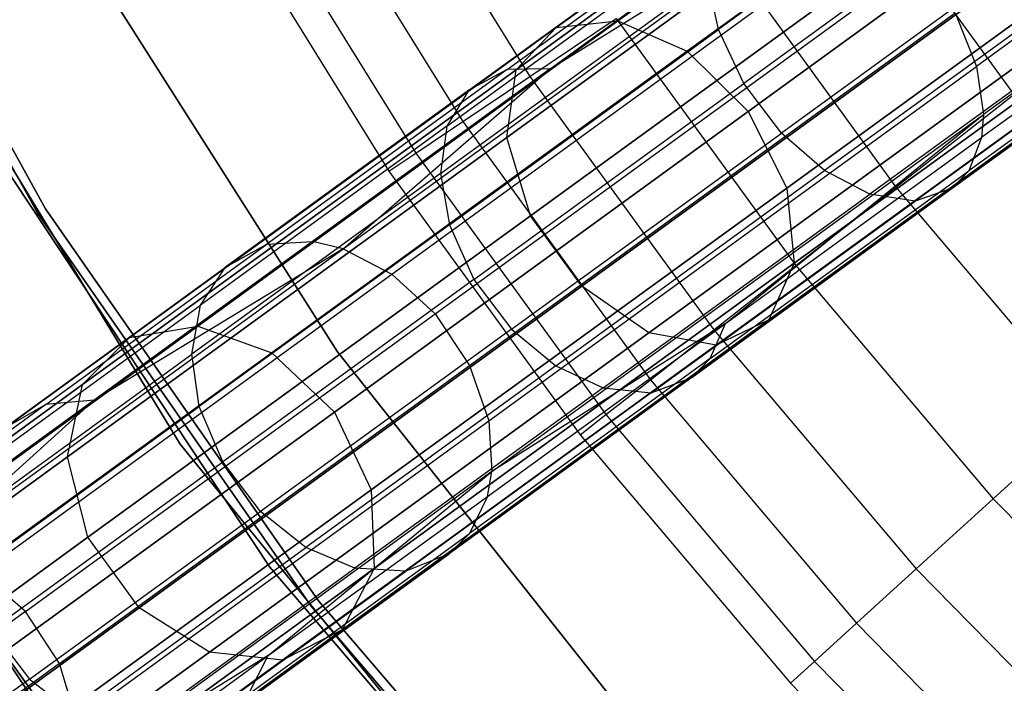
# Model space of a CAD drawing. Extents: x 0.3 to 7.1, y -3.38 to 3.38.
# Tile 50 of 256: x 1.48 to 2.02, y -1.63 to -1.27. Entities that reach past the tile are written whole.
import ezdxf

# ---------------------------------------------------------------- set-up
doc = ezdxf.new("R2010")
doc.units = 0
doc.header["$LTSCALE"] = 2.54
doc.layers.get('0').update_dxf_attribs({"linetype": 'CONTINUOUS'})

# ---------------------------------------------------------------- blocks, each defined once
blk = doc.blocks.new('SINGLES_B_BB_STL')
at = {"color": 0}
for p, q in [((1.77877, -1.27046, 14.77521), (2.0443, -1.07754, 14.52447)), ((1.77877, -1.27046, 14.77521), (2.0443, -1.07754, 14.52447)), ((2.0443, -1.07754, 13.7368), (1.77877, -1.27046, 13.48606)), ((2.0443, -1.07754, 13.7368), (1.77877, -1.27046, 13.48606)), ((1.8127, -1.26679, 14.80876), (2.07417, -1.07682, 14.56186)), ((1.8127, -1.26679, 14.80876), (2.07417, -1.07682, 14.56186)), ((2.07417, -1.07682, 13.69941), (1.8127, -1.26679, 13.4525)), ((2.07417, -1.07682, 13.69941), (1.8127, -1.26679, 13.4525)), ((1.75673, -1.29361, 14.73958), (2.02657, -1.09755, 14.48477)), ((1.75673, -1.29361, 14.73958), (2.02657, -1.09755, 14.48477)), ((2.02657, -1.09755, 13.7765), (1.75673, -1.29361, 13.52169)), ((2.02657, -1.09755, 13.7765), (1.75673, -1.29361, 13.52169)), ((1.85075, -1.28343, 14.83256), (2.10934, -1.09555, 14.58838)), ((1.85075, -1.28343, 14.83256), (2.10934, -1.09555, 14.58838)), ((2.10934, -1.09555, 13.67289), (1.85075, -1.28343, 13.42871)), ((2.10934, -1.09555, 13.67289), (1.85075, -1.28343, 13.42871)), ((2.14175, -1.12945, 14.59795), (1.8842, -1.31657, 14.84115)), ((2.14175, -1.12945, 14.59795), (1.8842, -1.31657, 14.84115)), ((1.8842, -1.31657, 13.42012), (2.14175, -1.12945, 13.66332)), ((1.8842, -1.31657, 13.42012), (2.14175, -1.12945, 13.66332)), ((1.75163, -1.33092, 14.71004), (2.02505, -1.13227, 14.45186)), ((1.75163, -1.33092, 14.71004), (2.02505, -1.13227, 14.45186)), ((2.02505, -1.13227, 13.80941), (1.75163, -1.33092, 13.55122)), ((2.02505, -1.13227, 13.80941), (1.75163, -1.33092, 13.55122)), ((1.37098, -1.14062, 164.4), (1.49831, -1.37002, 164.4)), ((1.49831, -1.37002, 164.3), (1.37098, -1.14062, 164.3)), ((1.37098, -1.14062, 164.4), (1.49831, -1.37002, 164.4)), ((1.49831, -1.37002, 164.3), (1.37098, -1.14062, 164.3)), ((1.3665, -1.14282, 12.5), (1.49407, -1.37266, 12.5)), ((1.49407, -1.37266, 12.35), (1.3665, -1.14282, 12.35)), ((1.3665, -1.14282, 12.5), (1.49407, -1.37266, 12.5)), ((1.49407, -1.37266, 12.35), (1.3665, -1.14282, 12.35)), ((1.67372, -1.15118, 3.87872), (1.76426, -1.29741, 3.87872)), ((1.67372, -1.15118, 3.87872), (1.76426, -1.29741, 3.87872)), ((2.02847, -1.15473, 41.52693), (1.86782, -1.27145, 41.39288)), ((2.02847, -1.15473, 41.52693), (1.86782, -1.27145, 41.39288)), ((1.63522, -1.17309, 3.68911), (1.72749, -1.32211, 3.68911)), ((1.63522, -1.17309, 3.68911), (1.72749, -1.32211, 3.68911)), ((1.90538, -1.35862, 14.83256), (2.16397, -1.17074, 14.58838)), ((1.90538, -1.35862, 14.83256), (2.16397, -1.17074, 14.58838)), ((2.16397, -1.17074, 13.67289), (1.90538, -1.35862, 13.42871)), ((2.16397, -1.17074, 13.67289), (1.90538, -1.35862, 13.42871)), ((1.76463, -1.37386, 14.69337), (2.04007, -1.17374, 14.43327)), ((1.76463, -1.37386, 14.69337), (2.04007, -1.17374, 14.43327)), ((2.04007, -1.17374, 13.82799), (1.76463, -1.37386, 13.5679)), ((2.04007, -1.17374, 13.82799), (1.76463, -1.37386, 13.5679)), ((2.04305, -1.18398, 41.53571), (1.88181, -1.30112, 41.40117)), ((2.04305, -1.18398, 41.53571), (1.88181, -1.30112, 41.40117)), ((1.93811, -1.18067, 4.42306), (2.03011, -1.30729, 4.42306)), ((1.93811, -1.18067, 4.42306), (2.03011, -1.30729, 4.42306)), ((2.16056, -1.18214, 41.37954), (2.00963, -1.2918, 41.2536)), ((2.16056, -1.18214, 41.37954), (2.00963, -1.2918, 41.2536)), ((1.60816, -1.1885, 3.4969), (1.70164, -1.33946, 3.4969)), ((1.60816, -1.1885, 3.4969), (1.70164, -1.33946, 3.4969)), ((1.75178, -1.29356, 41.15946), (1.89355, -1.19056, 41.30023)), ((1.75178, -1.29356, 41.15946), (1.89355, -1.19056, 41.30023)), ((1.77547, -1.29312, 41.13721), (1.91572, -1.19123, 41.27646)), ((1.77547, -1.29312, 41.13721), (1.91572, -1.19123, 41.27646)), ((1.3878, -1.19617, 1.7), (1.57218, -1.49937, 1.7)), ((1.57218, -1.49937, 12.7), (1.3878, -1.19617, 12.7)), ((1.57218, -1.49937, 12.7), (1.3878, -1.19617, 12.7)), ((1.3878, -1.19617, 1.7), (1.57218, -1.49937, 1.7)), ((1.59267, -1.19731, 3.303), (1.68684, -1.3494, 3.303)), ((1.59267, -1.19731, 3.303), (1.68684, -1.3494, 3.303)), ((1.66184, -1.39199, 40.97328), (1.93105, -1.1964, 41.26377)), ((1.66184, -1.39199, 40.97328), (1.93105, -1.1964, 41.26377)), ((1.77547, -1.29312, 41.13721), (1.93105, -1.1964, 41.26377)), ((1.77547, -1.29312, 41.13721), (1.93105, -1.1964, 41.26377)), ((1.73084, -1.30494, 41.18653), (1.87447, -1.20059, 41.32915)), ((1.73084, -1.30494, 41.18653), (1.87447, -1.20059, 41.32915)), ((2.06363, -1.21132, 41.53476), (1.90246, -1.32841, 41.40028)), ((2.06363, -1.21132, 41.53476), (1.90246, -1.32841, 41.40028)), ((1.90945, -1.39995, 14.80876), (2.17092, -1.20998, 14.56186)), ((1.90945, -1.39995, 14.80876), (2.17092, -1.20998, 14.56186)), ((2.17092, -1.20998, 13.69941), (1.90945, -1.39995, 13.4525)), ((2.17092, -1.20998, 13.69941), (1.90945, -1.39995, 13.4525)), ((2.16556, -1.20767, 41.39734), (2.01346, -1.31818, 41.27042)), ((2.16556, -1.20767, 41.39734), (2.01346, -1.31818, 41.27042)), ((1.68849, -1.4059, 40.96026), (1.95584, -1.21166, 41.24875)), ((1.68849, -1.4059, 40.96026), (1.95584, -1.21166, 41.24875)), ((1.79276, -1.41258, 14.69337), (2.0682, -1.21246, 14.43327)), ((1.79276, -1.41258, 14.69337), (2.0682, -1.21246, 14.43327)), ((2.0682, -1.21246, 13.82799), (1.79276, -1.41258, 13.5679)), ((2.0682, -1.21246, 13.82799), (1.79276, -1.41258, 13.5679)), ((1.71872, -1.32464, 41.21104), (1.86403, -1.21907, 41.35532)), ((1.71872, -1.32464, 41.21104), (1.86403, -1.21907, 41.35532)), ((2.16528, -1.21979, 41.40928), (2.01239, -1.33088, 41.28171)), ((2.16528, -1.21979, 41.40928), (2.01239, -1.33088, 41.28171)), ((1.86982, -1.22653, 4.24657), (1.96539, -1.35807, 4.24657)), ((1.86982, -1.22653, 4.24657), (1.96539, -1.35807, 4.24657)), ((1.52059, -1.23137, 3.2), (1.65873, -1.44855, 3.2)), ((1.65873, -1.44855, 3.303), (1.52059, -1.23137, 3.303)), ((1.52059, -1.23137, 3.2), (1.65873, -1.44855, 3.2)), ((1.65873, -1.44855, 3.303), (1.52059, -1.23137, 3.303)), ((2.08668, -1.23245, 41.52464), (1.92618, -1.34906, 41.39072)), ((2.08668, -1.23245, 41.52464), (1.92618, -1.34906, 41.39072)), ((1.7123, -1.42771, 40.954), (1.97875, -1.23413, 41.24152)), ((1.7123, -1.42771, 40.954), (1.97875, -1.23413, 41.24152)), ((1.89547, -1.43108, 14.77521), (2.161, -1.23816, 14.52447)), ((1.89547, -1.43108, 14.77521), (2.161, -1.23816, 14.52447)), ((2.161, -1.23816, 13.7368), (1.89547, -1.43108, 13.48606)), ((2.161, -1.23816, 13.7368), (1.89547, -1.43108, 13.48606)), ((2.15984, -1.23692, 41.43278), (2.0054, -1.34913, 41.30392)), ((2.15984, -1.23692, 41.43278), (2.0054, -1.34913, 41.30392)), ((1.82958, -1.43822, 14.71004), (2.103, -1.23957, 14.45186)), ((1.82958, -1.43822, 14.71004), (2.103, -1.23957, 14.45186)), ((2.103, -1.23957, 13.80941), (1.82958, -1.43822, 13.55122)), ((2.103, -1.23957, 13.80941), (1.82958, -1.43822, 13.55122)), ((1.71518, -1.35064, 41.23182), (1.86192, -1.24403, 41.37751)), ((1.71518, -1.35064, 41.23182), (1.86192, -1.24403, 41.37751)), ((1.86782, -1.27145, 41.39288), (1.86192, -1.24403, 41.37751)), ((1.86782, -1.27145, 41.39288), (1.86192, -1.24403, 41.37751)), ((1.86665, -1.44489, 14.73958), (2.13649, -1.24884, 14.48477)), ((1.86665, -1.44489, 14.73958), (2.13649, -1.24884, 14.48477)), ((2.13649, -1.24884, 13.7765), (1.86665, -1.44489, 13.52169)), ((2.13649, -1.24884, 13.7765), (1.86665, -1.44489, 13.52169)), ((2.11032, -1.24622, 41.50673), (1.951, -1.36197, 41.37379)), ((2.11032, -1.24622, 41.50673), (1.951, -1.36197, 41.37379)), ((1.99633, -1.35871, 41.32149), (2.152, -1.24561, 41.45138)), ((1.99633, -1.35871, 41.32149), (2.152, -1.24561, 41.45138)), ((2.13357, -1.25127, 41.48101), (1.97594, -1.36579, 41.34949)), ((2.13357, -1.25127, 41.48101), (1.97594, -1.36579, 41.34949)), ((1.73116, -1.45618, 40.95544), (1.99781, -1.26244, 41.24318)), ((1.73116, -1.45618, 40.95544), (1.99781, -1.26244, 41.24318)), ((1.99781, -1.26244, 41.24318), (2.00963, -1.2918, 41.2536)), ((1.99781, -1.26244, 41.24318), (2.00963, -1.2918, 41.2536)), ((1.54445, -1.4407, 15.06967), (1.77877, -1.27046, 14.77521)), ((1.54445, -1.4407, 15.06967), (1.77877, -1.27046, 14.77521)), ((1.77877, -1.27046, 13.48606), (1.54445, -1.4407, 13.1916)), ((1.77877, -1.27046, 13.48606), (1.54445, -1.4407, 13.1916)), ((1.58197, -1.43442, 15.09872), (1.8127, -1.26679, 14.80876)), ((1.58197, -1.43442, 15.09872), (1.8127, -1.26679, 14.80876)), ((1.8127, -1.26679, 13.4525), (1.58197, -1.43442, 13.16255)), ((1.8127, -1.26679, 13.4525), (1.58197, -1.43442, 13.16255)), ((1.75673, -1.29361, 14.73958), (1.77877, -1.27046, 14.77521)), ((1.75673, -1.29361, 14.73958), (1.77877, -1.27046, 14.77521)), ((1.75673, -1.29361, 13.52169), (1.77877, -1.27046, 13.48606)), ((1.75673, -1.29361, 13.52169), (1.77877, -1.27046, 13.48606)), ((1.76426, -1.29741, 3.87872), (1.81178, -1.2655, 4.06484)), ((1.76426, -1.29741, 3.87872), (1.81178, -1.2655, 4.06484)), ((1.77877, -1.27046, 14.77521), (1.8127, -1.26679, 14.80876)), ((1.77877, -1.27046, 14.77521), (1.8127, -1.26679, 14.80876)), ((1.77877, -1.27046, 13.48606), (1.8127, -1.26679, 13.4525)), ((1.77877, -1.27046, 13.48606), (1.8127, -1.26679, 13.4525)), ((1.81178, -1.2655, 4.06484), (1.91038, -1.40122, 4.06484)), ((1.81178, -1.2655, 4.06484), (1.91038, -1.40122, 4.06484)), ((1.8127, -1.26679, 14.80876), (1.85075, -1.28343, 14.83256)), ((1.8127, -1.26679, 14.80876), (1.85075, -1.28343, 14.83256)), ((1.8127, -1.26679, 13.4525), (1.85075, -1.28343, 13.42871)), ((1.8127, -1.26679, 13.4525), (1.85075, -1.28343, 13.42871)), ((1.7201, -1.37877, 41.24621), (1.86782, -1.27145, 41.39288)), ((1.7201, -1.37877, 41.24621), (1.86782, -1.27145, 41.39288)), ((1.88181, -1.30112, 41.40117), (1.86782, -1.27145, 41.39288)), ((1.88181, -1.30112, 41.40117), (1.86782, -1.27145, 41.39288)), ((1.62256, -1.44922, 15.11933), (1.85075, -1.28343, 14.83256)), ((1.62256, -1.44922, 15.11933), (1.85075, -1.28343, 14.83256)), ((1.85075, -1.28343, 13.42871), (1.62256, -1.44922, 13.14194)), ((1.85075, -1.28343, 13.42871), (1.62256, -1.44922, 13.14194)), ((1.85075, -1.28343, 14.83256), (1.8842, -1.31657, 14.84115)), ((1.85075, -1.28343, 14.83256), (1.8842, -1.31657, 14.84115)), ((1.85075, -1.28343, 13.42871), (1.8842, -1.31657, 13.42012)), ((1.85075, -1.28343, 13.42871), (1.8842, -1.31657, 13.42012)), ((1.74169, -1.48648, 40.96447), (2.00963, -1.2918, 41.2536)), ((1.74169, -1.48648, 40.96447), (2.00963, -1.2918, 41.2536)), ((2.00963, -1.2918, 41.2536), (2.01346, -1.31818, 41.27042)), ((2.00963, -1.2918, 41.2536), (2.01346, -1.31818, 41.27042)), ((1.5186, -1.46661, 15.03882), (1.75673, -1.29361, 14.73958)), ((1.5186, -1.46661, 15.03882), (1.75673, -1.29361, 14.73958)), ((1.75673, -1.29361, 13.52169), (1.5186, -1.46661, 13.22244)), ((1.75673, -1.29361, 13.52169), (1.5186, -1.46661, 13.22244)), ((1.75178, -1.29356, 41.15946), (1.61983, -1.38943, 41.00486)), ((1.75178, -1.29356, 41.15946), (1.61983, -1.38943, 41.00486)), ((1.77547, -1.29312, 41.13721), (1.64494, -1.38796, 40.98427)), ((1.77547, -1.29312, 41.13721), (1.64494, -1.38796, 40.98427)), ((1.66184, -1.39199, 40.97328), (1.77547, -1.29312, 41.13721)), ((1.66184, -1.39199, 40.97328), (1.77547, -1.29312, 41.13721)), ((1.72749, -1.32211, 3.68911), (1.76426, -1.29741, 3.87872)), ((1.72749, -1.32211, 3.68911), (1.76426, -1.29741, 3.87872)), ((1.75178, -1.29356, 41.15946), (1.73084, -1.30494, 41.18653)), ((1.75178, -1.29356, 41.15946), (1.73084, -1.30494, 41.18653)), ((1.75163, -1.33092, 14.71004), (1.75673, -1.29361, 14.73958)), ((1.75163, -1.33092, 14.71004), (1.75673, -1.29361, 14.73958)), ((1.75163, -1.33092, 13.55122), (1.75673, -1.29361, 13.52169)), ((1.75163, -1.33092, 13.55122), (1.75673, -1.29361, 13.52169)), ((1.77547, -1.29312, 41.13721), (1.75178, -1.29356, 41.15946)), ((1.77547, -1.29312, 41.13721), (1.75178, -1.29356, 41.15946)), ((1.76426, -1.29741, 3.87872), (1.86535, -1.43656, 3.87872)), ((1.76426, -1.29741, 3.87872), (1.86535, -1.43656, 3.87872)), ((1.62145, -1.56685, 171.7), (1.44463, -1.3, 171.7)), ((1.44463, -1.3, 164.1), (1.62145, -1.56685, 164.1)), ((1.44463, -1.3, 164.1), (1.62145, -1.56685, 164.1)), ((1.62145, -1.56685, 171.7), (1.44463, -1.3, 171.7)), ((1.73356, -1.40883, 41.25397), (1.88181, -1.30112, 41.40117)), ((1.73356, -1.40883, 41.25397), (1.88181, -1.30112, 41.40117)), ((1.90246, -1.32841, 41.40028), (1.88181, -1.30112, 41.40117)), ((1.90246, -1.32841, 41.40028), (1.88181, -1.30112, 41.40117)), ((1.73084, -1.30494, 41.18653), (1.59716, -1.40207, 41.02991)), ((1.73084, -1.30494, 41.18653), (1.59716, -1.40207, 41.02991)), ((1.73084, -1.30494, 41.18653), (1.71872, -1.32464, 41.21104)), ((1.73084, -1.30494, 41.18653), (1.71872, -1.32464, 41.21104)), ((1.96539, -1.35807, 4.24657), (2.03011, -1.30729, 4.42306)), ((1.96539, -1.35807, 4.24657), (2.03011, -1.30729, 4.42306)), ((1.8842, -1.31657, 14.84115), (1.65692, -1.48169, 15.12676)), ((1.8842, -1.31657, 14.84115), (1.65692, -1.48169, 15.12676)), ((1.65692, -1.48169, 13.13451), (1.8842, -1.31657, 13.42012)), ((1.65692, -1.48169, 13.13451), (1.8842, -1.31657, 13.42012)), ((1.74343, -1.51437, 40.97904), (2.01346, -1.31818, 41.27042)), ((1.74343, -1.51437, 40.97904), (2.01346, -1.31818, 41.27042)), ((1.87181, -1.43302, 41.14212), (2.01346, -1.31818, 41.27042)), ((1.87181, -1.43302, 41.14212), (2.01346, -1.31818, 41.27042)), ((1.8842, -1.31657, 14.84115), (1.90538, -1.35862, 14.83256)), ((1.8842, -1.31657, 14.84115), (1.90538, -1.35862, 14.83256)), ((1.8842, -1.31657, 13.42012), (1.90538, -1.35862, 13.42871)), ((1.8842, -1.31657, 13.42012), (1.90538, -1.35862, 13.42871)), ((2.01346, -1.31818, 41.27042), (2.01239, -1.33088, 41.28171)), ((2.01346, -1.31818, 41.27042), (2.01239, -1.33088, 41.28171)), ((1.71872, -1.32464, 41.21104), (1.58348, -1.4229, 41.05258)), ((1.71872, -1.32464, 41.21104), (1.58348, -1.4229, 41.05258)), ((1.70164, -1.33946, 3.4969), (1.72749, -1.32211, 3.68911)), ((1.70164, -1.33946, 3.4969), (1.72749, -1.32211, 3.68911)), ((1.71872, -1.32464, 41.21104), (1.71518, -1.35064, 41.23182)), ((1.71872, -1.32464, 41.21104), (1.71518, -1.35064, 41.23182)), ((1.72749, -1.32211, 3.68911), (1.8305, -1.4639, 3.68911)), ((1.72749, -1.32211, 3.68911), (1.8305, -1.4639, 3.68911)), ((1.75427, -1.43608, 41.25313), (1.90246, -1.32841, 41.40028)), ((1.75427, -1.43608, 41.25313), (1.90246, -1.32841, 41.40028)), ((1.92618, -1.34906, 41.39072), (1.90246, -1.32841, 41.40028)), ((1.92618, -1.34906, 41.39072), (1.90246, -1.32841, 41.40028)), ((1.51035, -1.50622, 15.01325), (1.75163, -1.33092, 14.71004)), ((1.51035, -1.50622, 15.01325), (1.75163, -1.33092, 14.71004)), ((1.75163, -1.33092, 13.55122), (1.51035, -1.50622, 13.24801)), ((1.75163, -1.33092, 13.55122), (1.51035, -1.50622, 13.24801)), ((1.76463, -1.37386, 14.69337), (1.75163, -1.33092, 14.71004)), ((1.76463, -1.37386, 14.69337), (1.75163, -1.33092, 14.71004)), ((1.76463, -1.37386, 13.5679), (1.75163, -1.33092, 13.55122)), ((1.76463, -1.37386, 13.5679), (1.75163, -1.33092, 13.55122)), ((1.87181, -1.43302, 41.14212), (2.01239, -1.33088, 41.28171)), ((1.87181, -1.43302, 41.14212), (2.01239, -1.33088, 41.28171)), ((2.01239, -1.33088, 41.28171), (2.0054, -1.34913, 41.30392)), ((2.01239, -1.33088, 41.28171), (2.0054, -1.34913, 41.30392)), ((1.68684, -1.3494, 3.303), (1.70164, -1.33946, 3.4969)), ((1.68684, -1.3494, 3.303), (1.70164, -1.33946, 3.4969)), ((1.70164, -1.33946, 3.4969), (1.80601, -1.48312, 3.4969)), ((1.70164, -1.33946, 3.4969), (1.80601, -1.48312, 3.4969)), ((1.71518, -1.35064, 41.23182), (1.57862, -1.44986, 41.07181)), ((1.71518, -1.35064, 41.23182), (1.57862, -1.44986, 41.07181)), ((1.68684, -1.3494, 3.303), (1.79198, -1.49412, 3.303)), ((1.68684, -1.3494, 3.303), (1.79198, -1.49412, 3.303)), ((1.71518, -1.35064, 41.23182), (1.7201, -1.37877, 41.24621)), ((1.71518, -1.35064, 41.23182), (1.7201, -1.37877, 41.24621)), ((1.7786, -1.45629, 41.24419), (1.92618, -1.34906, 41.39072)), ((1.7786, -1.45629, 41.24419), (1.92618, -1.34906, 41.39072)), ((1.86339, -1.45231, 41.16291), (2.0054, -1.34913, 41.30392)), ((1.86339, -1.45231, 41.16291), (2.0054, -1.34913, 41.30392)), ((1.951, -1.36197, 41.37379), (1.92618, -1.34906, 41.39072)), ((1.951, -1.36197, 41.37379), (1.92618, -1.34906, 41.39072)), ((1.99633, -1.35871, 41.32149), (2.0054, -1.34913, 41.30392)), ((1.99633, -1.35871, 41.32149), (2.0054, -1.34913, 41.30392)), ((1.67719, -1.52441, 15.11933), (1.90538, -1.35862, 14.83256)), ((1.67719, -1.52441, 15.11933), (1.90538, -1.35862, 14.83256)), ((1.90538, -1.35862, 13.42871), (1.67719, -1.52441, 13.14194)), ((1.90538, -1.35862, 13.42871), (1.67719, -1.52441, 13.14194)), ((1.8045, -1.4684, 41.22833), (1.951, -1.36197, 41.37379)), ((1.8045, -1.4684, 41.22833), (1.951, -1.36197, 41.37379)), ((1.85319, -1.4627, 41.17936), (1.99633, -1.35871, 41.32149)), ((1.85319, -1.4627, 41.17936), (1.99633, -1.35871, 41.32149)), ((1.90538, -1.35862, 14.83256), (1.90945, -1.39995, 14.80876)), ((1.90538, -1.35862, 14.83256), (1.90945, -1.39995, 14.80876)), ((1.90538, -1.35862, 13.42871), (1.90945, -1.39995, 13.4525)), ((1.90538, -1.35862, 13.42871), (1.90945, -1.39995, 13.4525)), ((1.91038, -1.40122, 4.06484), (1.96539, -1.35807, 4.24657)), ((1.91038, -1.40122, 4.06484), (1.96539, -1.35807, 4.24657)), ((1.97594, -1.36579, 41.34949), (1.951, -1.36197, 41.37379)), ((1.97594, -1.36579, 41.34949), (1.951, -1.36197, 41.37379)), ((1.96539, -1.35807, 4.24657), (2.07041, -1.48219, 4.24657)), ((1.96539, -1.35807, 4.24657), (2.07041, -1.48219, 4.24657)), ((1.99633, -1.35871, 41.32149), (1.97594, -1.36579, 41.34949)), ((1.99633, -1.35871, 41.32149), (1.97594, -1.36579, 41.34949)), ((1.83101, -1.4711, 41.20558), (1.97594, -1.36579, 41.34949)), ((1.83101, -1.4711, 41.20558), (1.97594, -1.36579, 41.34949)), ((1.49407, -1.37266, 12.5), (1.64424, -1.58841, 12.5)), ((1.64424, -1.58841, 12.35), (1.49407, -1.37266, 12.35)), ((1.49407, -1.37266, 12.5), (1.64424, -1.58841, 12.5)), ((1.49407, -1.37266, 12.5), (1.49407, -1.37266, 12.35)), ((1.64424, -1.58841, 12.35), (1.49407, -1.37266, 12.35)), ((1.49407, -1.37266, 12.5), (1.49407, -1.37266, 12.35)), ((1.49831, -1.37002, 164.4), (1.64819, -1.58535, 164.4)), ((1.64819, -1.58535, 164.3), (1.49831, -1.37002, 164.3)), ((1.49831, -1.37002, 164.4), (1.64819, -1.58535, 164.4)), ((1.49831, -1.37002, 164.4), (1.49831, -1.37002, 164.3)), ((1.64819, -1.58535, 164.3), (1.49831, -1.37002, 164.3)), ((1.49831, -1.37002, 164.4), (1.49831, -1.37002, 164.3)), ((1.31473, -1.375, 1.7), (1.51458, -1.67409, 1.7)), ((1.51458, -1.67409, 12.7), (1.31473, -1.375, 12.7)), ((1.31473, -1.375, 1.7), (1.51458, -1.67409, 1.7)), ((1.51458, -1.67409, 12.7), (1.31473, -1.375, 12.7)), ((1.52157, -1.55045, 14.99881), (1.76463, -1.37386, 14.69337)), ((1.52157, -1.55045, 14.99881), (1.76463, -1.37386, 14.69337)), ((1.76463, -1.37386, 13.5679), (1.52157, -1.55045, 13.26245)), ((1.76463, -1.37386, 13.5679), (1.52157, -1.55045, 13.26245)), ((1.7201, -1.37877, 41.24621), (1.58261, -1.47866, 41.08512)), ((1.7201, -1.37877, 41.24621), (1.58261, -1.47866, 41.08512)), ((1.7201, -1.37877, 41.24621), (1.73356, -1.40883, 41.25397)), ((1.7201, -1.37877, 41.24621), (1.73356, -1.40883, 41.25397)), ((1.79276, -1.41258, 14.69337), (1.76463, -1.37386, 14.69337)), ((1.79276, -1.41258, 14.69337), (1.76463, -1.37386, 14.69337)), ((1.79276, -1.41258, 13.5679), (1.76463, -1.37386, 13.5679)), ((1.79276, -1.41258, 13.5679), (1.76463, -1.37386, 13.5679)), ((1.49849, -1.47758, 40.83744), (1.61983, -1.38943, 41.00486)), ((1.49849, -1.47758, 40.83744), (1.61983, -1.38943, 41.00486)), ((1.64494, -1.38796, 40.98427), (1.52491, -1.47516, 40.81865)), ((1.64494, -1.38796, 40.98427), (1.52491, -1.47516, 40.81865)), ((1.59716, -1.40207, 41.02991), (1.61983, -1.38943, 41.00486)), ((1.59716, -1.40207, 41.02991), (1.61983, -1.38943, 41.00486)), ((1.61983, -1.38943, 41.00486), (1.64494, -1.38796, 40.98427)), ((1.61983, -1.38943, 41.00486), (1.64494, -1.38796, 40.98427)), ((1.66184, -1.39199, 40.97328), (1.64494, -1.38796, 40.98427)), ((1.66184, -1.39199, 40.97328), (1.64494, -1.38796, 40.98427)), ((1.43445, -1.5572, 40.63241), (1.66184, -1.39199, 40.97328)), ((1.43445, -1.5572, 40.63241), (1.66184, -1.39199, 40.97328)), ((1.66184, -1.39199, 40.97328), (1.52491, -1.47516, 40.81865)), ((1.66184, -1.39199, 40.97328), (1.52491, -1.47516, 40.81865)), ((1.66184, -1.39199, 40.97328), (1.68849, -1.4059, 40.96026)), ((1.66184, -1.39199, 40.97328), (1.68849, -1.4059, 40.96026)), ((1.67872, -1.56759, 15.09872), (1.90945, -1.39995, 14.80876)), ((1.67872, -1.56759, 15.09872), (1.90945, -1.39995, 14.80876)), ((1.90945, -1.39995, 13.4525), (1.67872, -1.56759, 13.16255)), ((1.90945, -1.39995, 13.4525), (1.67872, -1.56759, 13.16255)), ((1.90945, -1.39995, 14.80876), (1.89547, -1.43108, 14.77521)), ((1.90945, -1.39995, 14.80876), (1.89547, -1.43108, 14.77521)), ((1.90945, -1.39995, 13.4525), (1.89547, -1.43108, 13.48606)), ((1.90945, -1.39995, 13.4525), (1.89547, -1.43108, 13.48606)), ((1.46268, -1.56996, 40.62175), (1.68849, -1.4059, 40.96026)), ((1.46268, -1.56996, 40.62175), (1.68849, -1.4059, 40.96026)), ((1.47424, -1.49137, 40.86029), (1.59716, -1.40207, 41.02991)), ((1.47424, -1.49137, 40.86029), (1.59716, -1.40207, 41.02991)), ((1.58348, -1.4229, 41.05258), (1.59716, -1.40207, 41.02991)), ((1.58348, -1.4229, 41.05258), (1.59716, -1.40207, 41.02991)), ((1.68849, -1.4059, 40.96026), (1.7123, -1.42771, 40.954)), ((1.68849, -1.4059, 40.96026), (1.7123, -1.42771, 40.954)), ((1.86535, -1.43656, 3.87872), (1.91038, -1.40122, 4.06484)), ((1.86535, -1.43656, 3.87872), (1.91038, -1.40122, 4.06484)), ((1.91038, -1.40122, 4.06484), (2.01875, -1.52929, 4.06484)), ((1.91038, -1.40122, 4.06484), (2.01875, -1.52929, 4.06484)), ((1.73356, -1.40883, 41.25397), (1.59558, -1.50908, 41.09231)), ((1.73356, -1.40883, 41.25397), (1.59558, -1.50908, 41.09231)), ((1.73356, -1.40883, 41.25397), (1.75427, -1.43608, 41.25313)), ((1.73356, -1.40883, 41.25397), (1.75427, -1.43608, 41.25313)), ((1.5497, -1.58917, 14.99881), (1.79276, -1.41258, 14.69337)), ((1.5497, -1.58917, 14.99881), (1.79276, -1.41258, 14.69337)), ((1.79276, -1.41258, 13.5679), (1.5497, -1.58917, 13.26245)), ((1.79276, -1.41258, 13.5679), (1.5497, -1.58917, 13.26245)), ((1.82958, -1.43822, 14.71004), (1.79276, -1.41258, 14.69337)), ((1.82958, -1.43822, 14.71004), (1.79276, -1.41258, 14.69337)), ((1.82958, -1.43822, 13.55122), (1.79276, -1.41258, 13.5679)), ((1.82958, -1.43822, 13.55122), (1.79276, -1.41258, 13.5679)), ((1.45912, -1.51325, 40.88098), (1.58348, -1.4229, 41.05258)), ((1.45912, -1.51325, 40.88098), (1.58348, -1.4229, 41.05258)), ((1.48724, -1.59123, 40.61662), (1.7123, -1.42771, 40.954)), ((1.48724, -1.59123, 40.61662), (1.7123, -1.42771, 40.954)), ((1.57862, -1.44986, 41.07181), (1.58348, -1.4229, 41.05258)), ((1.57862, -1.44986, 41.07181), (1.58348, -1.4229, 41.05258)), ((1.7123, -1.42771, 40.954), (1.73116, -1.45618, 40.95544)), ((1.7123, -1.42771, 40.954), (1.73116, -1.45618, 40.95544)), ((1.66115, -1.60133, 15.06967), (1.89547, -1.43108, 14.77521)), ((1.66115, -1.60133, 15.06967), (1.89547, -1.43108, 14.77521)), ((1.89547, -1.43108, 13.48606), (1.66115, -1.60133, 13.1916)), ((1.89547, -1.43108, 13.48606), (1.66115, -1.60133, 13.1916)), ((1.74096, -1.52808, 40.98881), (1.87181, -1.43302, 41.14212)), ((1.74096, -1.52808, 40.98881), (1.87181, -1.43302, 41.14212)), ((1.87181, -1.43302, 41.14212), (1.74343, -1.51437, 40.97904)), ((1.87181, -1.43302, 41.14212), (1.74343, -1.51437, 40.97904)), ((1.86339, -1.45231, 41.16291), (1.87181, -1.43302, 41.14212)), ((1.86339, -1.45231, 41.16291), (1.87181, -1.43302, 41.14212)), ((1.89547, -1.43108, 14.77521), (1.86665, -1.44489, 14.73958)), ((1.89547, -1.43108, 14.77521), (1.86665, -1.44489, 14.73958)), ((1.89547, -1.43108, 13.48606), (1.86665, -1.44489, 13.52169)), ((1.89547, -1.43108, 13.48606), (1.86665, -1.44489, 13.52169)), ((1.38657, -1.57639, 15.42595), (1.58197, -1.43442, 15.09872)), ((1.38657, -1.57639, 15.42595), (1.58197, -1.43442, 15.09872)), ((1.58197, -1.43442, 13.16255), (1.38657, -1.57639, 12.83532)), ((1.58197, -1.43442, 13.16255), (1.38657, -1.57639, 12.83532)), ((1.54445, -1.4407, 15.06967), (1.58197, -1.43442, 15.09872)), ((1.54445, -1.4407, 15.06967), (1.58197, -1.43442, 15.09872)), ((1.54445, -1.4407, 13.1916), (1.58197, -1.43442, 13.16255)), ((1.54445, -1.4407, 13.1916), (1.58197, -1.43442, 13.16255)), ((1.58197, -1.43442, 15.09872), (1.62256, -1.44922, 15.11933)), ((1.58197, -1.43442, 15.09872), (1.62256, -1.44922, 15.11933)), ((1.58197, -1.43442, 13.16255), (1.62256, -1.44922, 13.14194)), ((1.58197, -1.43442, 13.16255), (1.62256, -1.44922, 13.14194)), ((1.5883, -1.61352, 15.01325), (1.82958, -1.43822, 14.71004)), ((1.5883, -1.61352, 15.01325), (1.82958, -1.43822, 14.71004)), ((1.82958, -1.43822, 13.55122), (1.5883, -1.61352, 13.24801)), ((1.82958, -1.43822, 13.55122), (1.5883, -1.61352, 13.24801)), ((1.75427, -1.43608, 41.25313), (1.61634, -1.53629, 41.09153)), ((1.75427, -1.43608, 41.25313), (1.61634, -1.53629, 41.09153)), ((1.75427, -1.43608, 41.25313), (1.7786, -1.45629, 41.24419)), ((1.75427, -1.43608, 41.25313), (1.7786, -1.45629, 41.24419)), ((1.86665, -1.44489, 14.73958), (1.82958, -1.43822, 14.71004)), ((1.86665, -1.44489, 14.73958), (1.82958, -1.43822, 14.71004)), ((1.86665, -1.44489, 13.52169), (1.82958, -1.43822, 13.55122)), ((1.86665, -1.44489, 13.52169), (1.82958, -1.43822, 13.55122)), ((1.8305, -1.4639, 3.68911), (1.86535, -1.43656, 3.87872)), ((1.8305, -1.4639, 3.68911), (1.86535, -1.43656, 3.87872)), ((1.86535, -1.43656, 3.87872), (1.97644, -1.56785, 3.87872)), ((1.86535, -1.43656, 3.87872), (1.97644, -1.56785, 3.87872)), ((1.34602, -1.58487, 15.40198), (1.54445, -1.4407, 15.06967)), ((1.34602, -1.58487, 15.40198), (1.54445, -1.4407, 15.06967)), ((1.54445, -1.4407, 13.1916), (1.34602, -1.58487, 12.85928)), ((1.54445, -1.4407, 13.1916), (1.34602, -1.58487, 12.85928)), ((1.5186, -1.46661, 15.03882), (1.54445, -1.4407, 15.06967)), ((1.5186, -1.46661, 15.03882), (1.54445, -1.4407, 15.06967)), ((1.5186, -1.46661, 13.22244), (1.54445, -1.4407, 13.1916)), ((1.5186, -1.46661, 13.22244), (1.54445, -1.4407, 13.1916)), ((1.42931, -1.58962, 15.44295), (1.62256, -1.44922, 15.11933)), ((1.42931, -1.58962, 15.44295), (1.62256, -1.44922, 15.11933)), ((1.62256, -1.44922, 13.14194), (1.42931, -1.58962, 12.81832)), ((1.62256, -1.44922, 13.14194), (1.42931, -1.58962, 12.81832)), ((1.62256, -1.44922, 15.11933), (1.65692, -1.48169, 15.12676)), ((1.62256, -1.44922, 15.11933), (1.65692, -1.48169, 15.12676)), ((1.62256, -1.44922, 13.14194), (1.65692, -1.48169, 13.13451)), ((1.62256, -1.44922, 13.14194), (1.65692, -1.48169, 13.13451)), ((1.62852, -1.6179, 15.03882), (1.86665, -1.44489, 14.73958)), ((1.62852, -1.6179, 15.03882), (1.86665, -1.44489, 14.73958)), ((1.86665, -1.44489, 13.52169), (1.62852, -1.6179, 13.22244)), ((1.86665, -1.44489, 13.52169), (1.62852, -1.6179, 13.22244)), ((1.65873, -1.44855, 3.2), (1.65873, -1.44855, 3.303)), ((1.65873, -1.44855, 3.2), (1.81847, -1.65038, 3.2)), ((1.81847, -1.65038, 3.303), (1.65873, -1.44855, 3.303)), ((1.65873, -1.44855, 3.2), (1.65873, -1.44855, 3.303)), ((1.65873, -1.44855, 3.2), (1.81847, -1.65038, 3.2)), ((1.81847, -1.65038, 3.303), (1.65873, -1.44855, 3.303)), ((1.45304, -1.5411, 40.89853), (1.57862, -1.44986, 41.07181)), ((1.45304, -1.5411, 40.89853), (1.57862, -1.44986, 41.07181)), ((1.58261, -1.47866, 41.08512), (1.57862, -1.44986, 41.07181)), ((1.58261, -1.47866, 41.08512), (1.57862, -1.44986, 41.07181)), ((1.86339, -1.45231, 41.16291), (1.73122, -1.54833, 41.00805)), ((1.86339, -1.45231, 41.16291), (1.73122, -1.54833, 41.00805)), ((1.85319, -1.4627, 41.17936), (1.86339, -1.45231, 41.16291)), ((1.85319, -1.4627, 41.17936), (1.86339, -1.45231, 41.16291)), ((1.50593, -1.61982, 40.6178), (1.73116, -1.45618, 40.95544)), ((1.50593, -1.61982, 40.6178), (1.73116, -1.45618, 40.95544)), ((1.7786, -1.45629, 41.24419), (1.64125, -1.55608, 41.08325)), ((1.7786, -1.45629, 41.24419), (1.64125, -1.55608, 41.08325)), ((1.73116, -1.45618, 40.95544), (1.74169, -1.48648, 40.96447)), ((1.73116, -1.45618, 40.95544), (1.74169, -1.48648, 40.96447)), ((1.7786, -1.45629, 41.24419), (1.8045, -1.4684, 41.22833)), ((1.7786, -1.45629, 41.24419), (1.8045, -1.4684, 41.22833)), ((1.85319, -1.4627, 41.17936), (1.71997, -1.55949, 41.02328)), ((1.85319, -1.4627, 41.17936), (1.71997, -1.55949, 41.02328)), ((1.80601, -1.48312, 3.4969), (1.8305, -1.4639, 3.68911)), ((1.80601, -1.48312, 3.4969), (1.8305, -1.4639, 3.68911)), ((1.8305, -1.4639, 3.68911), (1.94371, -1.59769, 3.68911)), ((1.8305, -1.4639, 3.68911), (1.94371, -1.59769, 3.68911)), ((1.83101, -1.4711, 41.20558), (1.85319, -1.4627, 41.17936)), ((1.83101, -1.4711, 41.20558), (1.85319, -1.4627, 41.17936)), ((1.31695, -1.61313, 15.37654), (1.5186, -1.46661, 15.03882)), ((1.31695, -1.61313, 15.37654), (1.5186, -1.46661, 15.03882)), ((1.5186, -1.46661, 13.22244), (1.31695, -1.61313, 12.88473)), ((1.5186, -1.46661, 13.22244), (1.31695, -1.61313, 12.88473)), ((1.37091, -1.46801, 171.7), (1.56086, -1.73274, 171.7)), ((1.56086, -1.73274, 164.1), (1.37091, -1.46801, 164.1)), ((1.37091, -1.46801, 171.7), (1.56086, -1.73274, 171.7)), ((1.56086, -1.73274, 164.1), (1.37091, -1.46801, 164.1)), ((1.51035, -1.50622, 15.01325), (1.5186, -1.46661, 15.03882)), ((1.51035, -1.50622, 15.01325), (1.5186, -1.46661, 15.03882)), ((1.51035, -1.50622, 13.24801), (1.5186, -1.46661, 13.22244)), ((1.51035, -1.50622, 13.24801), (1.5186, -1.46661, 13.22244)), ((1.8045, -1.4684, 41.22833), (1.66816, -1.56746, 41.06859)), ((1.8045, -1.4684, 41.22833), (1.66816, -1.56746, 41.06859)), ((1.8045, -1.4684, 41.22833), (1.83101, -1.4711, 41.20558)), ((1.8045, -1.4684, 41.22833), (1.83101, -1.4711, 41.20558)), ((1.52491, -1.47516, 40.81865), (1.41622, -1.55413, 40.64141)), ((1.52491, -1.47516, 40.81865), (1.41622, -1.55413, 40.64141)), ((1.43445, -1.5572, 40.63241), (1.52491, -1.47516, 40.81865)), ((1.43445, -1.5572, 40.63241), (1.52491, -1.47516, 40.81865)), ((1.52491, -1.47516, 40.81865), (1.49849, -1.47758, 40.83744)), ((1.52491, -1.47516, 40.81865), (1.49849, -1.47758, 40.83744)), ((1.83101, -1.4711, 41.20558), (1.69611, -1.5691, 41.04753)), ((1.83101, -1.4711, 41.20558), (1.69611, -1.5691, 41.04753)), ((1.49849, -1.47758, 40.83744), (1.38862, -1.55741, 40.65827)), ((1.49849, -1.47758, 40.83744), (1.38862, -1.55741, 40.65827)), ((1.45619, -1.57051, 40.91068), (1.58261, -1.47866, 41.08512)), ((1.45619, -1.57051, 40.91068), (1.58261, -1.47866, 41.08512)), ((1.65692, -1.48169, 15.12676), (1.46445, -1.62153, 15.44909)), ((1.65692, -1.48169, 15.12676), (1.46445, -1.62153, 15.44909)), ((1.46445, -1.62153, 12.81218), (1.65692, -1.48169, 13.13451)), ((1.46445, -1.62153, 12.81218), (1.65692, -1.48169, 13.13451)), ((1.49849, -1.47758, 40.83744), (1.47424, -1.49137, 40.86029)), ((1.49849, -1.47758, 40.83744), (1.47424, -1.49137, 40.86029)), ((1.59558, -1.50908, 41.09231), (1.58261, -1.47866, 41.08512)), ((1.59558, -1.50908, 41.09231), (1.58261, -1.47866, 41.08512)), ((1.65692, -1.48169, 15.12676), (1.67719, -1.52441, 15.11933)), ((1.65692, -1.48169, 15.12676), (1.67719, -1.52441, 15.11933)), ((1.65692, -1.48169, 13.13451), (1.67719, -1.52441, 13.14194)), ((1.65692, -1.48169, 13.13451), (1.67719, -1.52441, 13.14194)), ((1.51536, -1.65091, 40.6252), (1.74169, -1.48648, 40.96447)), ((1.51536, -1.65091, 40.6252), (1.74169, -1.48648, 40.96447)), ((1.74169, -1.48648, 40.96447), (1.74343, -1.51437, 40.97904)), ((1.74169, -1.48648, 40.96447), (1.74343, -1.51437, 40.97904)), ((1.79198, -1.49412, 3.303), (1.80601, -1.48312, 3.4969)), ((1.79198, -1.49412, 3.303), (1.80601, -1.48312, 3.4969)), ((1.80601, -1.48312, 3.4969), (1.9207, -1.61867, 3.4969)), ((1.80601, -1.48312, 3.4969), (1.9207, -1.61867, 3.4969)), ((2.01875, -1.52929, 4.06484), (2.07041, -1.48219, 4.24657)), ((2.01875, -1.52929, 4.06484), (2.07041, -1.48219, 4.24657)), ((1.79198, -1.49412, 3.303), (1.90753, -1.63068, 3.303)), ((1.79198, -1.49412, 3.303), (1.90753, -1.63068, 3.303)), ((1.57218, -1.49937, 1.7), (1.79612, -1.77464, 1.7)), ((1.79612, -1.77464, 12.7), (1.57218, -1.49937, 12.7)), ((1.57218, -1.49937, 12.7), (1.57218, -1.49937, 1.7)), ((1.57218, -1.49937, 12.7), (1.57218, -1.49937, 1.7)), ((1.79612, -1.77464, 12.7), (1.57218, -1.49937, 12.7)), ((1.57218, -1.49937, 1.7), (1.79612, -1.77464, 1.7)), ((1.30602, -1.65468, 15.35544), (1.51035, -1.50622, 15.01325)), ((1.30602, -1.65468, 15.35544), (1.51035, -1.50622, 15.01325)), ((1.51035, -1.50622, 13.24801), (1.30602, -1.65468, 12.90583)), ((1.51035, -1.50622, 13.24801), (1.30602, -1.65468, 12.90583)), ((1.52157, -1.55045, 14.99881), (1.51035, -1.50622, 15.01325)), ((1.52157, -1.55045, 14.99881), (1.51035, -1.50622, 15.01325)), ((1.52157, -1.55045, 13.26245), (1.51035, -1.50622, 13.24801)), ((1.52157, -1.55045, 13.26245), (1.51035, -1.50622, 13.24801)), ((1.4687, -1.60126, 40.91723), (1.59558, -1.50908, 41.09231)), ((1.4687, -1.60126, 40.91723), (1.59558, -1.50908, 41.09231)), ((1.61634, -1.53629, 41.09153), (1.59558, -1.50908, 41.09231)), ((1.61634, -1.53629, 41.09153), (1.59558, -1.50908, 41.09231)), ((1.74343, -1.51437, 40.97904), (1.51535, -1.68008, 40.63713)), ((1.74343, -1.51437, 40.97904), (1.51535, -1.68008, 40.63713)), ((1.62065, -1.61549, 40.82279), (1.74343, -1.51437, 40.97904)), ((1.62065, -1.61549, 40.82279), (1.74343, -1.51437, 40.97904)), ((1.74096, -1.52808, 40.98881), (1.74343, -1.51437, 40.97904)), ((1.74096, -1.52808, 40.98881), (1.74343, -1.51437, 40.97904)), ((1.48394, -1.66481, 15.44295), (1.67719, -1.52441, 15.11933)), ((1.48394, -1.66481, 15.44295), (1.67719, -1.52441, 15.11933)), ((1.67719, -1.52441, 13.14194), (1.48394, -1.66481, 12.81832)), ((1.67719, -1.52441, 13.14194), (1.48394, -1.66481, 12.81832)), ((1.67719, -1.52441, 15.11933), (1.67872, -1.56759, 15.09872)), ((1.67719, -1.52441, 15.11933), (1.67872, -1.56759, 15.09872)), ((1.67719, -1.52441, 13.14194), (1.67872, -1.56759, 13.16255)), ((1.67719, -1.52441, 13.14194), (1.67872, -1.56759, 13.16255)), ((1.62065, -1.61549, 40.82279), (1.74096, -1.52808, 40.98881)), ((1.62065, -1.61549, 40.82279), (1.74096, -1.52808, 40.98881)), ((1.74096, -1.52808, 40.98881), (1.73122, -1.54833, 41.00805)), ((1.74096, -1.52808, 40.98881), (1.73122, -1.54833, 41.00805)), ((1.97644, -1.56785, 3.87872), (2.01875, -1.52929, 4.06484)), ((1.97644, -1.56785, 3.87872), (2.01875, -1.52929, 4.06484)), ((2.01875, -1.52929, 4.06484), (2.13627, -1.64901, 4.06484)), ((2.01875, -1.52929, 4.06484), (2.13627, -1.64901, 4.06484)), ((1.48951, -1.62844, 40.91652), (1.61634, -1.53629, 41.09153)), ((1.48951, -1.62844, 40.91652), (1.61634, -1.53629, 41.09153)), ((1.64125, -1.55608, 41.08325), (1.61634, -1.53629, 41.09153)), ((1.64125, -1.55608, 41.08325), (1.61634, -1.53629, 41.09153)), ((1.31573, -1.7, 15.34353), (1.52157, -1.55045, 14.99881)), ((1.31573, -1.7, 15.34353), (1.52157, -1.55045, 14.99881)), ((1.52157, -1.55045, 13.26245), (1.31573, -1.7, 12.91774)), ((1.52157, -1.55045, 13.26245), (1.31573, -1.7, 12.91774)), ((1.5497, -1.58917, 14.99881), (1.52157, -1.55045, 14.99881)), ((1.5497, -1.58917, 14.99881), (1.52157, -1.55045, 14.99881)), ((1.5497, -1.58917, 13.26245), (1.52157, -1.55045, 13.26245)), ((1.5497, -1.58917, 13.26245), (1.52157, -1.55045, 13.26245)), ((1.60969, -1.63664, 40.84035), (1.73122, -1.54833, 41.00805)), ((1.60969, -1.63664, 40.84035), (1.73122, -1.54833, 41.00805)), ((1.73122, -1.54833, 41.00805), (1.71997, -1.55949, 41.02328)), ((1.73122, -1.54833, 41.00805), (1.71997, -1.55949, 41.02328)), ((1.51494, -1.64785, 40.90897), (1.64125, -1.55608, 41.08325)), ((1.51494, -1.64785, 40.90897), (1.64125, -1.55608, 41.08325)), ((1.66816, -1.56746, 41.06859), (1.64125, -1.55608, 41.08325)), ((1.66816, -1.56746, 41.06859), (1.64125, -1.55608, 41.08325)), ((1.59747, -1.64849, 40.85424), (1.71997, -1.55949, 41.02328)), ((1.59747, -1.64849, 40.85424), (1.71997, -1.55949, 41.02328)), ((1.71997, -1.55949, 41.02328), (1.69611, -1.5691, 41.04753)), ((1.71997, -1.55949, 41.02328), (1.69611, -1.5691, 41.04753)), ((1.48332, -1.70955, 15.42595), (1.67872, -1.56759, 15.09872)), ((1.48332, -1.70955, 15.42595), (1.67872, -1.56759, 15.09872)), ((1.67872, -1.56759, 13.16255), (1.48332, -1.70955, 12.83532)), ((1.67872, -1.56759, 13.16255), (1.48332, -1.70955, 12.83532)), ((1.54279, -1.65855, 40.89558), (1.66816, -1.56746, 41.06859)), ((1.54279, -1.65855, 40.89558), (1.66816, -1.56746, 41.06859)), ((1.82973, -1.80995, 171.7), (1.62145, -1.56685, 171.7)), ((1.62145, -1.56685, 164.1), (1.82973, -1.80995, 164.1)), ((1.62145, -1.56685, 164.1), (1.82973, -1.80995, 164.1)), ((1.62145, -1.56685, 164.1), (1.62145, -1.56685, 171.7)), ((1.82973, -1.80995, 171.7), (1.62145, -1.56685, 171.7)), ((1.62145, -1.56685, 164.1), (1.62145, -1.56685, 171.7)), ((1.67872, -1.56759, 15.09872), (1.66115, -1.60133, 15.06967)), ((1.67872, -1.56759, 15.09872), (1.66115, -1.60133, 15.06967)), ((1.67872, -1.56759, 13.16255), (1.66115, -1.60133, 13.1916)), ((1.67872, -1.56759, 13.16255), (1.66115, -1.60133, 13.1916)), ((1.69611, -1.5691, 41.04753), (1.66816, -1.56746, 41.06859)), ((1.69611, -1.5691, 41.04753), (1.66816, -1.56746, 41.06859)), ((1.94371, -1.59769, 3.68911), (1.97644, -1.56785, 3.87872)), ((1.94371, -1.59769, 3.68911), (1.97644, -1.56785, 3.87872)), ((1.97644, -1.56785, 3.87872), (2.09693, -1.69059, 3.87872)), ((1.97644, -1.56785, 3.87872), (2.09693, -1.69059, 3.87872)), ((1.48724, -1.59123, 40.61662), (1.46268, -1.56996, 40.62175)), ((1.48724, -1.59123, 40.61662), (1.46268, -1.56996, 40.62175)), ((1.57208, -1.65922, 40.87638), (1.69611, -1.5691, 41.04753)), ((1.57208, -1.65922, 40.87638), (1.69611, -1.5691, 41.04753)), ((1.34386, -1.73873, 15.34353), (1.5497, -1.58917, 14.99881)), ((1.34386, -1.73873, 15.34353), (1.5497, -1.58917, 14.99881)), ((1.5497, -1.58917, 13.26245), (1.34386, -1.73873, 12.91774)), ((1.5497, -1.58917, 13.26245), (1.34386, -1.73873, 12.91774)), ((1.5883, -1.61352, 15.01325), (1.5497, -1.58917, 14.99881)), ((1.5883, -1.61352, 15.01325), (1.5497, -1.58917, 14.99881)), ((1.5883, -1.61352, 13.24801), (1.5497, -1.58917, 13.26245)), ((1.5883, -1.61352, 13.24801), (1.5497, -1.58917, 13.26245)), ((1.64424, -1.58841, 12.5), (1.81546, -1.78787, 12.5)), ((1.81546, -1.78787, 12.35), (1.64424, -1.58841, 12.35)), ((1.64424, -1.58841, 12.5), (1.81546, -1.78787, 12.5)), ((1.64424, -1.58841, 12.5), (1.64424, -1.58841, 12.35)), ((1.81546, -1.78787, 12.35), (1.64424, -1.58841, 12.35)), ((1.64424, -1.58841, 12.5), (1.64424, -1.58841, 12.35)), ((1.64819, -1.58535, 164.4), (1.81908, -1.78442, 164.4)), ((1.81908, -1.78442, 164.3), (1.64819, -1.58535, 164.3)), ((1.64819, -1.58535, 164.4), (1.81908, -1.78442, 164.4)), ((1.64819, -1.58535, 164.4), (1.64819, -1.58535, 164.3)), ((1.81908, -1.78442, 164.3), (1.64819, -1.58535, 164.3)), ((1.64819, -1.58535, 164.4), (1.64819, -1.58535, 164.3)), ((1.48724, -1.59123, 40.61662), (1.30989, -1.72008, 40.23862)), ((1.48724, -1.59123, 40.61662), (1.30989, -1.72008, 40.23862)), ((1.50593, -1.61982, 40.6178), (1.48724, -1.59123, 40.61662)), ((1.50593, -1.61982, 40.6178), (1.48724, -1.59123, 40.61662)), ((1.9207, -1.61867, 3.4969), (1.94371, -1.59769, 3.68911)), ((1.9207, -1.61867, 3.4969), (1.94371, -1.59769, 3.68911)), ((1.94371, -1.59769, 3.68911), (2.06649, -1.72276, 3.68911)), ((1.94371, -1.59769, 3.68911), (2.06649, -1.72276, 3.68911)), ((1.46272, -1.7455, 15.40198), (1.66115, -1.60133, 15.06967)), ((1.46272, -1.7455, 15.40198), (1.66115, -1.60133, 15.06967)), ((1.66115, -1.60133, 13.1916), (1.46272, -1.7455, 12.85928)), ((1.66115, -1.60133, 13.1916), (1.46272, -1.7455, 12.85928)), ((1.4687, -1.60126, 40.91723), (1.48951, -1.62844, 40.91652)), ((1.4687, -1.60126, 40.91723), (1.48951, -1.62844, 40.91652)), ((1.66115, -1.60133, 15.06967), (1.62852, -1.6179, 15.03882)), ((1.66115, -1.60133, 15.06967), (1.62852, -1.6179, 15.03882)), ((1.66115, -1.60133, 13.1916), (1.62852, -1.6179, 13.22244)), ((1.66115, -1.60133, 13.1916), (1.62852, -1.6179, 13.22244)), ((1.38397, -1.76197, 15.35544), (1.5883, -1.61352, 15.01325)), ((1.38397, -1.76197, 15.35544), (1.5883, -1.61352, 15.01325)), ((1.5883, -1.61352, 13.24801), (1.38397, -1.76197, 12.90583)), ((1.5883, -1.61352, 13.24801), (1.38397, -1.76197, 12.90583)), ((1.5117, -1.69465, 40.64513), (1.62065, -1.61549, 40.82279)), ((1.5117, -1.69465, 40.64513), (1.62065, -1.61549, 40.82279)), ((1.62065, -1.61549, 40.82279), (1.51535, -1.68008, 40.63713)), ((1.62065, -1.61549, 40.82279), (1.51535, -1.68008, 40.63713)), ((1.62852, -1.6179, 15.03882), (1.5883, -1.61352, 15.01325)), ((1.62852, -1.6179, 15.03882), (1.5883, -1.61352, 15.01325)), ((1.62852, -1.6179, 13.22244), (1.5883, -1.61352, 13.24801)), ((1.62852, -1.6179, 13.22244), (1.5883, -1.61352, 13.24801)), ((1.60969, -1.63664, 40.84035), (1.62065, -1.61549, 40.82279)), ((1.60969, -1.63664, 40.84035), (1.62065, -1.61549, 40.82279)), ((1.50593, -1.61982, 40.6178), (1.32844, -1.74877, 40.2395)), ((1.50593, -1.61982, 40.6178), (1.32844, -1.74877, 40.2395)), ((1.42686, -1.76441, 15.37654), (1.62852, -1.6179, 15.03882)), ((1.42686, -1.76441, 15.37654), (1.62852, -1.6179, 15.03882)), ((1.62852, -1.6179, 13.22244), (1.42686, -1.76441, 12.88473)), ((1.62852, -1.6179, 13.22244), (1.42686, -1.76441, 12.88473)), ((1.51536, -1.65091, 40.6252), (1.50593, -1.61982, 40.6178)), ((1.51536, -1.65091, 40.6252), (1.50593, -1.61982, 40.6178)), ((1.90753, -1.63068, 3.303), (1.9207, -1.61867, 3.4969)), ((1.90753, -1.63068, 3.303), (1.9207, -1.61867, 3.4969)), ((1.9207, -1.61867, 3.4969), (2.04509, -1.74538, 3.4969)), ((1.9207, -1.61867, 3.4969), (2.04509, -1.74538, 3.4969)), ((1.48951, -1.62844, 40.91652), (1.37467, -1.71188, 40.72924)), ((1.48951, -1.62844, 40.91652), (1.37467, -1.71188, 40.72924)), ((1.48951, -1.62844, 40.91652), (1.51494, -1.64785, 40.90897)), ((1.48951, -1.62844, 40.91652), (1.51494, -1.64785, 40.90897)), ((1.90753, -1.63068, 3.303), (2.03284, -1.75833, 3.303)), ((1.90753, -1.63068, 3.303), (2.03284, -1.75833, 3.303))]:
    blk.add_line(p, q, dxfattribs=at)

msp = doc.modelspace()

# ---------------------------------------------------------------- block references
at = {"color": 0}
msp.add_blockref('SINGLES_B_BB_STL', (0, 0), dxfattribs=at)

doc.saveas('drawing.dxf')
